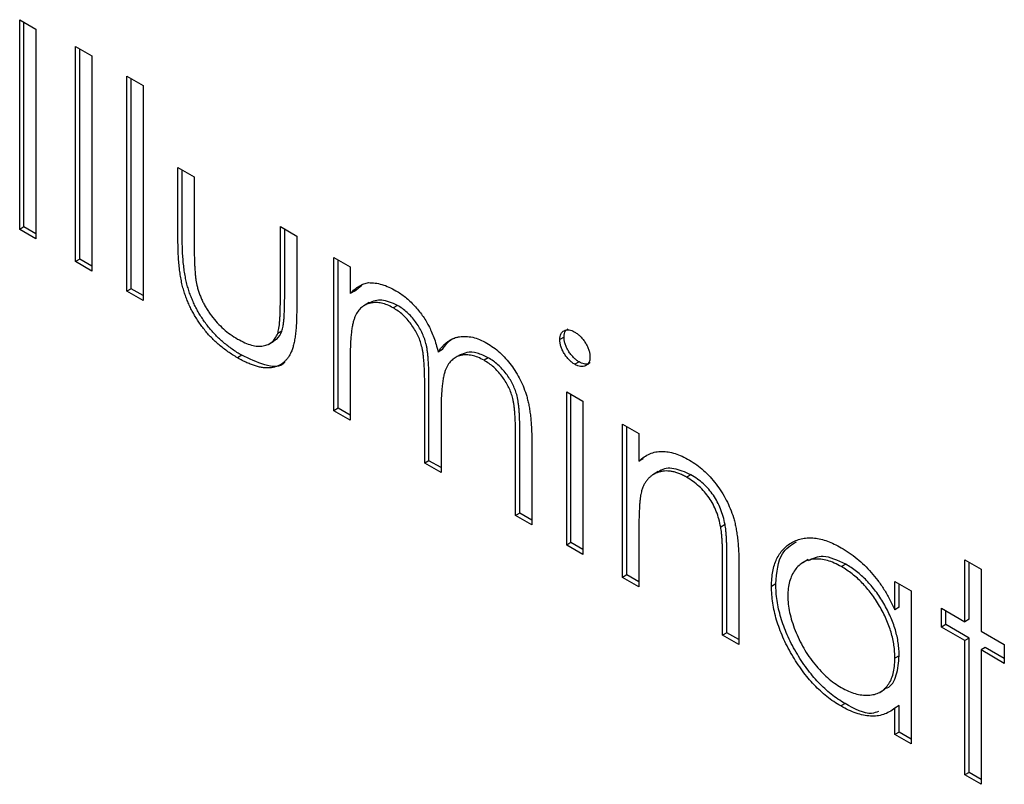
# Model space of a CAD drawing. Header units: millimetres. Extents: x 15 to 415, y 5 to 292.
# Tile 8 of 11: x 339 to 350, y 210 to 218. Entities that reach past the tile are written whole.
import ezdxf

# ---------------------------------------------------------------- set-up
doc = ezdxf.new("R2010")
doc.units = ezdxf.units.MM

msp = doc.modelspace()

# ---------------------------------------------------------------- linework, layer by layer
at = {"color": 7, "linetype": 'Continuous', "lineweight": 25}
for p, q in [((338.8446, 218.2748), (339.0236, 218.1714)), ((338.8446, 215.9704), (338.8446, 218.2748)), ((338.8917, 215.9976), (338.8917, 218.2476)), ((339.0236, 218.1714), (339.0236, 215.867)), ((339.4586, 217.9794), (339.6377, 217.8761)), ((339.4586, 215.6159), (339.4586, 217.9794)), ((339.5057, 215.6431), (339.5057, 217.9522)), ((339.6377, 217.8761), (339.6377, 215.5125)), ((340.0215, 217.6545), (340.2005, 217.5511)), ((340.0215, 215.291), (340.0215, 217.6545)), ((340.0686, 215.3182), (340.0686, 217.6273)), ((340.2005, 217.5511), (340.2005, 215.1876)), ((340.5843, 216.65), (340.7634, 216.5467)), ((340.5843, 215.8454), (340.5843, 216.65)), ((340.6315, 215.8726), (340.6315, 216.6228)), ((340.7634, 216.5467), (340.7634, 215.7656)), ((338.8917, 215.9976), (338.8446, 215.9704)), ((339.0236, 215.867), (338.8446, 215.9704)), ((339.0236, 215.9214), (338.8917, 215.9976)), ((341.7101, 216.0002), (341.8891, 215.8968)), ((341.7101, 215.2191), (341.7101, 216.0002)), ((341.7572, 215.2463), (341.7572, 215.973)), ((341.8891, 215.8968), (341.8891, 215.0769)), ((339.5057, 215.6431), (339.4586, 215.6159)), ((339.6377, 215.5125), (339.4586, 215.6159)), ((339.6377, 215.5669), (339.5057, 215.6431)), ((342.2985, 215.6605), (342.4776, 215.5571)), ((342.2985, 213.9764), (342.2985, 215.6605)), ((342.3456, 214.0037), (342.3456, 215.6333)), ((342.4776, 215.5571), (342.4776, 215.2644)), ((340.0686, 215.3182), (340.0215, 215.291)), ((340.2005, 215.1876), (340.0215, 215.291)), ((340.2005, 215.242), (340.0686, 215.3182)), ((342.5247, 215.2916), (342.4776, 215.2644)), ((342.5247, 215.2916), (342.6056, 215.3579)), ((342.6875, 215.1648), (342.6286, 215.1307)), ((342.9965, 215.1347), (342.9493, 215.1075)), ((341.7276, 214.853), (341.6805, 214.8258)), ((341.5837, 214.7099), (341.6426, 214.7439)), ((344.8274, 214.7859), (344.7802, 214.7587)), ((343.4918, 214.6489), (343.4446, 214.6217)), ((341.2851, 214.5864), (341.2379, 214.5592)), ((342.4776, 214.5817), (342.4776, 213.8731)), ((343.6853, 214.5907), (343.6264, 214.5566)), ((343.9955, 214.558), (343.9483, 214.5308)), ((344.9929, 214.514), (344.9457, 214.4868)), ((343.3434, 213.4276), (343.3434, 214.284)), ((343.2963, 213.4004), (343.2963, 214.2567)), ((344.857, 214.1835), (345.0361, 214.0801)), ((344.857, 212.4995), (344.857, 214.1835)), ((344.9041, 212.5267), (344.9041, 214.1563)), ((345.0361, 214.0801), (345.0361, 212.3961)), ((342.3456, 214.0037), (342.2985, 213.9764)), ((342.4776, 213.8731), (342.2985, 213.9764)), ((342.4776, 213.9275), (342.3456, 214.0037)), ((343.4754, 213.9521), (343.4754, 213.297)), ((344.3413, 212.8516), (344.3413, 213.7647)), ((345.471, 213.829), (345.6501, 213.7256)), ((345.471, 212.145), (345.471, 213.829)), ((345.5182, 212.1722), (345.5182, 213.8018)), ((344.2941, 212.8244), (344.2941, 213.7375)), ((345.6501, 213.7256), (345.6501, 213.4219)), ((344.4732, 213.6332), (344.4732, 212.721)), ((343.3434, 213.4276), (343.2963, 213.4004)), ((343.4754, 213.3515), (343.3434, 213.4276)), ((345.6972, 213.4491), (345.6501, 213.4219)), ((343.4754, 213.297), (343.2963, 213.4004)), ((345.8641, 213.307), (345.8052, 213.273)), ((346.2209, 213.2733), (346.1738, 213.246)), ((344.3413, 212.8516), (344.2941, 212.8244)), ((344.4732, 212.721), (344.2941, 212.8244)), ((344.4732, 212.7754), (344.3413, 212.8516)), ((346.5971, 212.7246), (346.55, 212.6974)), ((345.6501, 212.6505), (345.6501, 212.0416)), ((344.9041, 212.5267), (344.857, 212.4995)), ((345.0361, 212.3961), (344.857, 212.4995)), ((345.0361, 212.4505), (344.9041, 212.5267)), ((347.5103, 212.3403), (347.4514, 212.3063)), ((349.232, 212.3374), (349.4111, 212.234)), ((349.232, 211.6579), (349.232, 212.3374)), ((346.5712, 211.5099), (346.5712, 212.3021)), ((346.6183, 211.5371), (346.6183, 212.3293)), ((346.7503, 212.2665), (346.7503, 211.4065)), ((347.9239, 212.2901), (347.8768, 212.2629)), ((349.2791, 211.6851), (349.2791, 212.3102)), ((349.4111, 212.234), (349.4111, 211.5545)), ((345.5182, 212.1722), (345.471, 212.145)), ((345.6501, 212.0416), (345.471, 212.145)), ((345.6501, 212.096), (345.5182, 212.1722)), ((347.1556, 212.0736), (347.1084, 212.0464)), ((348.4644, 212.101), (348.6435, 211.9976)), ((348.4644, 211.7894), (348.4644, 212.101)), ((348.5116, 211.8166), (348.5116, 212.0737)), ((348.6435, 211.9976), (348.6435, 210.3135)), ((348.5116, 211.8166), (348.4644, 211.7894)), ((348.9761, 211.5988), (348.9761, 211.8056)), ((348.9761, 211.8056), (349.232, 211.6579)), ((349.0233, 211.626), (349.0233, 211.7783)), ((349.0233, 211.626), (348.9761, 211.5988)), ((349.232, 211.4511), (348.9761, 211.5988)), ((349.2791, 211.4783), (349.0233, 211.626)), ((349.2791, 211.6851), (349.232, 211.6579)), ((346.6183, 211.5371), (346.5712, 211.5099)), ((346.7503, 211.4065), (346.5712, 211.5099)), ((346.7503, 211.4609), (346.6183, 211.5371)), ((349.2791, 211.4783), (349.232, 211.4511)), ((349.2791, 210.001), (349.2791, 211.4783)), ((349.4111, 211.5545), (349.6669, 211.4068)), ((349.232, 209.9738), (349.232, 211.4511)), ((349.4582, 211.3749), (349.4111, 211.3477)), ((349.6669, 211.2544), (349.4582, 211.3749)), ((349.6669, 211.4068), (349.6669, 211.2)), ((348.5116, 211.2825), (348.4644, 211.2553)), ((349.4111, 211.3477), (349.4111, 209.8704)), ((349.6669, 211.2), (349.4111, 211.3477)), ((348.299, 210.8821), (348.3579, 210.9161)), ((347.9159, 210.7585), (347.8688, 210.7312)), ((348.5116, 210.7354), (348.4644, 210.7082)), ((348.5116, 210.4441), (348.5116, 210.7354)), ((348.4644, 210.4169), (348.4644, 210.7082)), ((348.5116, 210.4441), (348.4644, 210.4169)), ((348.6435, 210.3135), (348.4644, 210.4169)), ((348.6435, 210.368), (348.5116, 210.4441)), ((349.2791, 210.001), (349.232, 209.9738)), ((349.4111, 209.8704), (349.232, 209.9738)), ((349.4111, 209.9249), (349.2791, 210.001))]:
    msp.add_line(p, q, dxfattribs=at)
for points, knots in [([(341.2379, 214.5592), (341.2202, 214.5696), (341.1854, 214.5902), (341.1342, 214.6244), (341.0852, 214.6605), (341.0385, 214.6985), (340.9941, 214.738), (340.9517, 214.779), (340.9118, 214.8224), (340.8741, 214.8672), (340.8388, 214.9137), (340.8056, 214.9614), (340.7748, 215.0102), (340.7461, 215.0601), (340.7202, 215.1111), (340.6966, 215.1633), (340.6749, 215.2164), (340.6554, 215.2712), (340.6385, 215.3287), (340.6237, 215.3902), (340.6115, 215.4557), (340.6016, 215.5256), (340.5937, 215.5996), (340.5882, 215.678), (340.5851, 215.7605), (340.5846, 215.8165), (340.5843, 215.8454)], [0, 0, 0, 0, 0.0451517, 0.0887273, 0.1305341, 0.1710707, 0.2100958, 0.2477692, 0.2848494, 0.3209855, 0.3563874, 0.3915493, 0.4261914, 0.4605111, 0.4949714, 0.5295336, 0.5645757, 0.6000962, 0.6375349, 0.6782134, 0.7225827, 0.7701823, 0.8218793, 0.877067, 0.936524, 1, 1, 1, 1]), ([(341.2851, 214.5864), (341.2673, 214.5968), (341.2325, 214.6174), (341.1814, 214.6516), (341.1324, 214.6877), (341.0857, 214.7257), (341.0412, 214.7652), (340.9988, 214.8062), (340.959, 214.8496), (340.9212, 214.8944), (340.8859, 214.9409), (340.8528, 214.9886), (340.8219, 215.0374), (340.7933, 215.0873), (340.7673, 215.1384), (340.7437, 215.1905), (340.7221, 215.2436), (340.7025, 215.2985), (340.6857, 215.356), (340.6708, 215.4174), (340.6587, 215.4829), (340.6488, 215.5528), (340.6408, 215.6269), (340.6353, 215.7052), (340.6322, 215.7877), (340.6317, 215.8437), (340.6315, 215.8726)], [0, 0, 0, 0, 0.0451517, 0.0887273, 0.1305341, 0.1710707, 0.2100958, 0.2477692, 0.2848494, 0.3209855, 0.3563874, 0.3915493, 0.4261914, 0.4605111, 0.4949714, 0.5295336, 0.5645757, 0.6000962, 0.6375349, 0.6782134, 0.7225827, 0.7701823, 0.8218793, 0.877067, 0.936524, 1, 1, 1, 1]), ([(340.7634, 215.7656), (340.7635, 215.7426), (340.7636, 215.6987), (340.7647, 215.6349), (340.7672, 215.576), (340.7703, 215.5221), (340.7742, 215.4733), (340.7789, 215.4298), (340.7842, 215.3912), (340.7894, 215.3668), (340.7918, 215.3554)], [0, 0, 0, 0, 0.1736166, 0.3321204, 0.4779363, 0.6099318, 0.7270315, 0.8316714, 0.9217155, 1, 1, 1, 1]), ([(342.4776, 215.2644), (342.4937, 215.2807), (342.5246, 215.3119), (342.5753, 215.3473), (342.6259, 215.373), (342.6624, 215.3807), (342.6799, 215.3845)], [0, 0, 0, 0, 0.2835948, 0.5433948, 0.7806456, 1, 1, 1, 1]), ([(342.6799, 215.3845), (342.7037, 215.3838), (342.7511, 215.3826), (342.826, 215.3659), (342.9027, 215.3379), (342.9544, 215.3102), (342.9805, 215.2963)], [0, 0, 0, 0, 0.2537341, 0.5030351, 0.7500136, 1, 1, 1, 1]), ([(340.7918, 215.3554), (340.7957, 215.3407), (340.8033, 215.3115), (340.8171, 215.2677), (340.8342, 215.2246), (340.853, 215.182), (340.8746, 215.14), (340.8988, 215.0989), (340.9248, 215.0581), (340.9634, 215.0053), (341.0163, 214.942), (341.0856, 214.8737), (341.1608, 214.8134), (341.2128, 214.7815), (341.2395, 214.765)], [0, 0, 0, 0, 0.06048672, 0.11971593, 0.17808616, 0.23597132, 0.29460977, 0.35353602, 0.41316131, 0.47454531, 0.59923352, 0.72702921, 0.85969543, 1, 1, 1, 1]), ([(342.9805, 215.2963), (342.9981, 215.2855), (343.033, 215.264), (343.0846, 215.2253), (343.1347, 215.1811), (343.183, 215.1319), (343.2284, 215.0798), (343.2701, 215.0254), (343.3075, 214.9698), (343.3406, 214.9113), (343.3704, 214.8485), (343.3979, 214.7794), (343.4232, 214.7028), (343.4372, 214.6496), (343.4446, 214.6217)], [0, 0, 0, 0, 0.084152, 0.1665323, 0.2488363, 0.3312461, 0.4129571, 0.4904943, 0.5661558, 0.6399873, 0.7167655, 0.8021439, 0.8958332, 1, 1, 1, 1]), ([(341.6805, 214.8258), (341.6829, 214.8336), (341.6881, 214.8509), (341.6938, 214.8821), (341.6989, 214.9203), (341.7033, 214.9658), (341.7064, 215.0188), (341.7081, 215.0794), (341.71, 215.1465), (341.71, 215.1942), (341.7101, 215.2191)], [0, 0, 0, 0, 0.0696928, 0.1540737, 0.2545915, 0.3714654, 0.5047546, 0.6534943, 0.8189527, 1, 1, 1, 1]), ([(341.7276, 214.853), (341.73, 214.8608), (341.7353, 214.8781), (341.741, 214.9093), (341.7461, 214.9475), (341.7505, 214.993), (341.7536, 215.046), (341.7552, 215.1066), (341.7571, 215.1737), (341.7572, 215.2214), (341.7572, 215.2463)], [0, 0, 0, 0, 0.0696928, 0.1540737, 0.2545915, 0.3714654, 0.5047546, 0.6534943, 0.8189527, 1, 1, 1, 1]), ([(342.9493, 215.1075), (342.9276, 215.119), (342.8844, 215.1419), (342.821, 215.1605), (342.7597, 215.1676), (342.7016, 215.1618), (342.6481, 215.144), (342.6014, 215.1138), (342.5621, 215.0714), (342.536, 215.0258), (342.5192, 214.9818), (342.508, 214.9426), (342.4984, 214.8974), (342.4913, 214.8456), (342.4844, 214.7889), (342.4811, 214.7249), (342.4778, 214.6559), (342.4777, 214.607), (342.4776, 214.5817)], [0, 0, 0, 0, 0.0686771, 0.136871, 0.2061144, 0.2775382, 0.349772, 0.4212508, 0.4929108, 0.5670266, 0.6066142, 0.649704, 0.6973032, 0.7490857, 0.8048806, 0.865485, 0.9302371, 1, 1, 1, 1]), ([(342.9965, 215.1347), (342.937, 215.1612), (342.8186, 215.2139), (342.7273, 215.1785), (342.6818, 215.1609)], [0, 0, 0, 0, 0.502515, 1, 1, 1, 1]), ([(341.8891, 215.0769), (341.8889, 215.0492), (341.8884, 214.9955), (341.8853, 214.9187), (341.8799, 214.8487), (341.8717, 214.7855), (341.8621, 214.7285), (341.8497, 214.6784), (341.8349, 214.6352), (341.8182, 214.5976), (341.7984, 214.5662), (341.7774, 214.5377), (341.7532, 214.5142), (341.7276, 214.4928), (341.6992, 214.4762), (341.6685, 214.4633), (341.6359, 214.4534), (341.6006, 214.448), (341.5632, 214.4464), (341.5237, 214.4486), (341.4815, 214.4567), (341.4372, 214.4683), (341.3906, 214.4842), (341.3418, 214.5046), (341.2906, 214.5294), (341.2558, 214.5491), (341.2379, 214.5592)], [0, 0, 0, 0, 0.06221, 0.120696, 0.1755485, 0.2261906, 0.2737107, 0.3173021, 0.3578373, 0.3954278, 0.4310885, 0.4660975, 0.5010152, 0.5354236, 0.5701735, 0.6047651, 0.640093, 0.6759387, 0.7122248, 0.7494555, 0.7876011, 0.8267838, 0.8678286, 0.9101595, 0.9539387, 1, 1, 1, 1]), ([(343.2963, 214.2567), (343.2963, 214.2809), (343.2962, 214.3275), (343.2946, 214.395), (343.2917, 214.4573), (343.2884, 214.5138), (343.2836, 214.5649), (343.2781, 214.6105), (343.2716, 214.6505), (343.2609, 214.6966), (343.2445, 214.75), (343.2182, 214.812), (343.1854, 214.872), (343.1468, 214.9292), (343.1035, 214.9832), (343.0556, 215.0317), (343.0036, 215.0738), (342.9678, 215.0961), (342.9493, 215.1075)], [0, 0, 0, 0, 0.0825297, 0.1587789, 0.2277381, 0.2899457, 0.3454988, 0.3938963, 0.4363738, 0.4721223, 0.5363836, 0.5990779, 0.6619482, 0.7263105, 0.7917711, 0.8586473, 0.9273053, 1, 1, 1, 1]), ([(343.3434, 214.284), (343.3434, 214.3081), (343.3433, 214.3547), (343.3418, 214.4222), (343.3389, 214.4845), (343.3355, 214.541), (343.3307, 214.5921), (343.3252, 214.6377), (343.3188, 214.6778), (343.308, 214.7238), (343.2917, 214.7772), (343.2653, 214.8392), (343.2325, 214.8992), (343.194, 214.9564), (343.1506, 215.0104), (343.1027, 215.0589), (343.0507, 215.101), (343.0149, 215.1233), (342.9965, 215.1347)], [0, 0, 0, 0, 0.0825297, 0.1587789, 0.2277381, 0.2899457, 0.3454988, 0.3938963, 0.4363738, 0.4721223, 0.5363836, 0.5990779, 0.6619482, 0.7263105, 0.7917711, 0.8586473, 0.9273053, 1, 1, 1, 1]), ([(341.2395, 214.765), (341.2662, 214.7506), (341.3179, 214.7228), (341.3923, 214.6962), (341.4603, 214.6842), (341.5212, 214.6871), (341.5748, 214.7027), (341.6195, 214.7316), (341.6563, 214.7713), (341.6724, 214.8076), (341.6805, 214.8258)], [0, 0, 0, 0, 0.14463242, 0.27983696, 0.40837131, 0.53304287, 0.6535963, 0.77001574, 0.88433947, 1, 1, 1, 1]), ([(341.6337, 214.7459), (341.6461, 214.7511), (341.6894, 214.7691), (341.7117, 214.818), (341.7276, 214.853)], [0, 0, 0, 0, 0.2858176, 1, 1, 1, 1]), ([(344.7802, 214.7587), (344.7808, 214.7703), (344.782, 214.793), (344.7918, 214.821), (344.8071, 214.8431), (344.8285, 214.8578), (344.8539, 214.8656), (344.8824, 214.866), (344.9134, 214.8583), (344.9347, 214.8471), (344.9457, 214.8413)], [0, 0, 0, 0, 0.1232899, 0.2421491, 0.3634375, 0.4897454, 0.6181148, 0.7448938, 0.8689323, 1, 1, 1, 1]), ([(344.8274, 214.7859), (344.8299, 214.8123), (344.8341, 214.8556), (344.8624, 214.8708), (344.8734, 214.8768)], [0, 0, 0, 0, 0.6076937, 1, 1, 1, 1]), ([(344.9457, 214.8413), (344.9568, 214.8343), (344.9786, 214.8206), (345.0101, 214.7924), (345.0387, 214.759), (345.0641, 214.7216), (345.086, 214.6823), (345.1012, 214.6424), (345.111, 214.6031), (345.1122, 214.579), (345.1128, 214.5667)], [0, 0, 0, 0, 0.1318993, 0.2582841, 0.3843411, 0.5119796, 0.638632, 0.7592298, 0.8774122, 1, 1, 1, 1]), ([(343.4446, 214.6217), (343.4524, 214.6334), (343.4678, 214.6566), (343.4937, 214.687), (343.5207, 214.7138), (343.5492, 214.7368), (343.5791, 214.756), (343.6105, 214.7713), (343.6433, 214.7831), (343.6887, 214.7926), (343.7479, 214.7964), (343.8226, 214.7862), (343.9002, 214.7618), (343.9529, 214.7338), (343.9795, 214.7196)], [0, 0, 0, 0, 0.0717661, 0.1412255, 0.2091159, 0.2748397, 0.3394829, 0.4024763, 0.4649419, 0.5268326, 0.6474148, 0.7655615, 0.8816151, 1, 1, 1, 1]), ([(343.4918, 214.6489), (343.5223, 214.6964), (343.5585, 214.7528), (343.6172, 214.7724), (343.6264, 214.7754)], [0, 0, 0, 0, 0.8423027, 1, 1, 1, 1]), ([(343.9795, 214.7196), (344.004, 214.7044), (344.0518, 214.6747), (344.1215, 214.6181), (344.1864, 214.5525), (344.2466, 214.4795), (344.3008, 214.4), (344.348, 214.3154), (344.3878, 214.2264), (344.4138, 214.1492), (344.4314, 214.0842), (344.4423, 214.0312), (344.4519, 213.9742), (344.4598, 213.9133), (344.4657, 213.8488), (344.47, 213.7802), (344.4729, 213.7076), (344.4731, 213.6585), (344.4732, 213.6332)], [0, 0, 0, 0, 0.0756043, 0.147965, 0.218797, 0.2894704, 0.3597242, 0.4297077, 0.5004965, 0.574429, 0.6139473, 0.6571553, 0.7039728, 0.754939, 0.8097066, 0.868833, 0.9323855, 1, 1, 1, 1]), ([(344.9457, 214.4868), (344.9347, 214.4937), (344.9134, 214.5072), (344.8824, 214.5353), (344.8539, 214.5685), (344.8285, 214.6057), (344.8073, 214.6449), (344.7918, 214.6843), (344.7821, 214.723), (344.7808, 214.7467), (344.7802, 214.7587)], [0, 0, 0, 0, 0.1318668, 0.2566614, 0.3842132, 0.5133652, 0.6404432, 0.761085, 0.8791455, 1, 1, 1, 1]), ([(344.9929, 214.514), (344.9819, 214.5209), (344.9605, 214.5344), (344.9295, 214.5625), (344.9011, 214.5957), (344.8756, 214.6329), (344.8544, 214.6721), (344.8389, 214.7115), (344.8292, 214.7502), (344.828, 214.7739), (344.8274, 214.7859)], [0, 0, 0, 0, 0.1318668, 0.2566614, 0.3842132, 0.5133652, 0.6404432, 0.761085, 0.8791455, 1, 1, 1, 1]), ([(343.9955, 214.558), (343.9541, 214.578), (343.8714, 214.618), (343.762, 214.6238), (343.7062, 214.5966), (343.6809, 214.5843)], [0, 0, 0, 0, 0.3530893, 0.7062589, 1, 1, 1, 1]), ([(341.7571, 214.5124), (341.7562, 214.5111), (341.7157, 214.4464), (341.5331, 214.4685), (341.3679, 214.547), (341.2851, 214.5864)], [0, 0, 0, 0, 0.0102242, 0.5039333, 1, 1, 1, 1]), ([(343.9483, 214.5308), (343.9257, 214.5429), (343.881, 214.5669), (343.8157, 214.5857), (343.753, 214.5936), (343.6948, 214.5861), (343.6411, 214.5678), (343.595, 214.5359), (343.5569, 214.4916), (343.5311, 214.4452), (343.5148, 214.3995), (343.504, 214.3576), (343.4957, 214.3077), (343.4878, 214.2513), (343.4827, 214.1868), (343.478, 214.1156), (343.4759, 214.0365), (343.4756, 213.9809), (343.4754, 213.9521)], [0, 0, 0, 0, 0.0681582, 0.1347066, 0.201865, 0.2707883, 0.3400243, 0.4080827, 0.4768132, 0.5473461, 0.5856398, 0.628865, 0.6771532, 0.7308028, 0.7898066, 0.854325, 0.9243651, 1, 1, 1, 1]), ([(344.2941, 213.7375), (344.2941, 213.7591), (344.294, 213.8005), (344.2924, 213.8608), (344.2896, 213.9167), (344.2862, 213.9675), (344.2815, 214.0138), (344.2754, 214.0556), (344.269, 214.0926), (344.2583, 214.1357), (344.2412, 214.1863), (344.2152, 214.2453), (344.1824, 214.3024), (344.1446, 214.3575), (344.1015, 214.4093), (344.054, 214.456), (344.0025, 214.4977), (343.9668, 214.5195), (343.9483, 214.5308)], [0, 0, 0, 0, 0.078343, 0.1505633, 0.2161511, 0.2756798, 0.3287071, 0.3759044, 0.4173019, 0.4526927, 0.5172653, 0.5812166, 0.6453219, 0.7120245, 0.78013, 0.8502182, 0.9226485, 1, 1, 1, 1]), ([(344.3413, 213.7647), (344.3412, 213.7863), (344.3411, 213.8277), (344.3396, 213.8881), (344.3367, 213.9439), (344.3333, 213.9947), (344.3286, 214.041), (344.3225, 214.0828), (344.3161, 214.1199), (344.3054, 214.163), (344.2884, 214.2135), (344.2623, 214.2725), (344.2296, 214.3297), (344.1917, 214.3847), (344.1487, 214.4365), (344.1012, 214.4832), (344.0496, 214.5249), (344.0139, 214.5467), (343.9955, 214.558)], [0, 0, 0, 0, 0.078343, 0.1505633, 0.2161511, 0.2756798, 0.3287071, 0.3759044, 0.4173019, 0.4526927, 0.5172653, 0.5812166, 0.6453219, 0.7120245, 0.78013, 0.8502182, 0.9226485, 1, 1, 1, 1]), ([(345.1128, 214.5667), (345.1122, 214.5554), (345.111, 214.5331), (345.1012, 214.5057), (345.0858, 214.4839), (345.0642, 214.4698), (345.0387, 214.4618), (345.0101, 214.4614), (344.9786, 214.4696), (344.9568, 214.481), (344.9457, 214.4868)], [0, 0, 0, 0, 0.1201621, 0.2375463, 0.3574971, 0.4849171, 0.6133293, 0.7401504, 0.8673013, 1, 1, 1, 1]), ([(345.1147, 214.5058), (345.1089, 214.5008), (345.0915, 214.486), (345.0478, 214.4875), (345.0112, 214.5052), (344.9929, 214.514)], [0, 0, 0, 0, 0.2006461, 0.6001862, 1, 1, 1, 1]), ([(345.6501, 213.4219), (345.6692, 213.4384), (345.7063, 213.4704), (345.7681, 213.505), (345.8334, 213.5252), (345.9019, 213.5319), (345.9735, 213.5253), (346.0479, 213.5075), (346.1255, 213.4778), (346.1783, 213.4493), (346.205, 213.4349)], [0, 0, 0, 0, 0.140976, 0.2735688, 0.3989883, 0.5199298, 0.63811, 0.7565889, 0.8768598, 1, 1, 1, 1]), ([(346.205, 213.4349), (346.232, 213.4181), (346.2848, 213.3854), (346.3617, 213.3232), (346.4335, 213.2514), (346.5, 213.1714), (346.5599, 213.085), (346.6126, 212.9943), (346.6561, 212.8998), (346.6853, 212.8186), (346.7046, 212.7504), (346.7167, 212.6946), (346.7269, 212.6342), (346.7359, 212.5691), (346.7419, 212.5), (346.7466, 212.4259), (346.75, 212.3472), (346.7502, 212.294), (346.7503, 212.2665)], [0, 0, 0, 0, 0.0772404, 0.1511781, 0.223488, 0.2955426, 0.3669763, 0.4371305, 0.5070436, 0.5785597, 0.6166135, 0.6587562, 0.7044912, 0.7548031, 0.8093316, 0.8682745, 0.9320729, 1, 1, 1, 1]), ([(346.1738, 213.246), (346.1594, 213.2541), (346.1309, 213.2699), (346.0886, 213.2881), (346.0476, 213.3016), (346.0074, 213.311), (345.9689, 213.3144), (345.9309, 213.3149), (345.8947, 213.3091), (345.8595, 213.2996), (345.8269, 213.2855), (345.7965, 213.2683), (345.7694, 213.2469), (345.7448, 213.2224), (345.7236, 213.1937), (345.7051, 213.1617), (345.6894, 213.1262), (345.6816, 213.0997), (345.6777, 213.0865)], [0, 0, 0, 0, 0.0639861, 0.1266269, 0.1889844, 0.2502302, 0.3123512, 0.3745736, 0.4381475, 0.5029204, 0.5679741, 0.6307713, 0.6929346, 0.7543975, 0.8152184, 0.8761169, 0.9380146, 1, 1, 1, 1]), ([(346.2209, 213.2733), (346.1585, 213.3011), (346.0335, 213.3567), (345.9113, 213.3432), (345.8663, 213.3048), (345.8606, 213.3)], [0, 0, 0, 0, 0.4662605, 0.9329678, 1, 1, 1, 1]), ([(346.55, 212.6974), (346.5439, 212.7271), (346.5323, 212.7841), (346.5034, 212.869), (346.4671, 212.9481), (346.4226, 213.0213), (346.3706, 213.0883), (346.3111, 213.1483), (346.2448, 213.2026), (346.1981, 213.2312), (346.1738, 213.246)], [0, 0, 0, 0, 0.1355195, 0.2608332, 0.378476, 0.4931776, 0.609281, 0.729981, 0.8592613, 1, 1, 1, 1]), ([(346.5971, 212.7246), (346.5911, 212.7543), (346.5794, 212.8113), (346.5506, 212.8962), (346.5142, 212.9753), (346.4698, 213.0485), (346.4178, 213.1155), (346.3583, 213.1755), (346.2919, 213.2298), (346.2453, 213.2584), (346.2209, 213.2733)], [0, 0, 0, 0, 0.1355195, 0.2608332, 0.378476, 0.4931776, 0.609281, 0.729981, 0.8592613, 1, 1, 1, 1]), ([(345.6777, 213.0865), (345.6754, 213.0764), (345.6706, 213.0545), (345.6653, 213.017), (345.6605, 212.9728), (345.6565, 212.9219), (345.654, 212.8635), (345.6513, 212.7991), (345.6504, 212.7271), (345.6502, 212.6768), (345.6501, 212.6505)], [0, 0, 0, 0, 0.0769955, 0.1676151, 0.2710524, 0.3894595, 0.5208428, 0.6663988, 0.8260936, 1, 1, 1, 1]), ([(346.5712, 212.3021), (346.571, 212.325), (346.5708, 212.369), (346.5702, 212.4322), (346.5686, 212.4901), (346.5663, 212.5423), (346.563, 212.5892), (346.5596, 212.6301), (346.5554, 212.6655), (346.5516, 212.6876), (346.55, 212.6974)], [0, 0, 0, 0, 0.17885, 0.3421096, 0.4898257, 0.6232544, 0.7400797, 0.8414827, 0.9289077, 1, 1, 1, 1]), ([(346.6183, 212.3293), (346.6182, 212.3523), (346.618, 212.3962), (346.6173, 212.4594), (346.6157, 212.5173), (346.6135, 212.5695), (346.6102, 212.6164), (346.6067, 212.6573), (346.6025, 212.6928), (346.5988, 212.7148), (346.5971, 212.7246)], [0, 0, 0, 0, 0.17885, 0.3421096, 0.4898257, 0.6232544, 0.7400797, 0.8414827, 0.9289077, 1, 1, 1, 1]), ([(347.1084, 212.0464), (347.1092, 212.0752), (347.1106, 212.1323), (347.1211, 212.2113), (347.1388, 212.2831), (347.1636, 212.3474), (347.1954, 212.4043), (347.2342, 212.4539), (347.2798, 212.4966), (347.3324, 212.5305), (347.3894, 212.557), (347.4503, 212.5735), (347.5138, 212.5814), (347.5806, 212.5782), (347.6499, 212.5667), (347.7223, 212.5447), (347.7975, 212.513), (347.8485, 212.4852), (347.8744, 212.4711)], [0, 0, 0, 0, 0.0637745, 0.1260788, 0.1869041, 0.2475739, 0.3080034, 0.3691319, 0.4320332, 0.4967908, 0.5616108, 0.6249139, 0.6867263, 0.7480788, 0.8095823, 0.8716307, 0.9348858, 1, 1, 1, 1]), ([(347.1556, 212.0736), (347.1668, 212.1986), (347.1864, 212.4168), (347.3241, 212.5009), (347.383, 212.5367)], [0, 0, 0, 0, 0.5731589, 1, 1, 1, 1]), ([(347.8744, 212.4711), (347.9041, 212.453), (347.9625, 212.4175), (348.0479, 212.3527), (348.1286, 212.28), (348.2054, 212.2002), (348.2779, 212.1111), (348.3455, 212.0126), (348.4088, 211.9046), (348.4455, 211.8285), (348.4644, 211.7894)], [0, 0, 0, 0, 0.1298621, 0.2546535, 0.3760146, 0.4952553, 0.6147977, 0.7381056, 0.8651963, 1, 1, 1, 1]), ([(347.8768, 212.2629), (347.8506, 212.277), (347.7989, 212.3047), (347.7231, 212.3319), (347.6505, 212.3462), (347.5815, 212.3483), (347.5173, 212.338), (347.4599, 212.3138), (347.4088, 212.2775), (347.3659, 212.2285), (347.3309, 212.1696), (347.3063, 212.1011), (347.29, 212.0256), (347.2884, 211.9691), (347.2875, 211.9407)], [0, 0, 0, 0, 0.0859205, 0.1695934, 0.2524755, 0.3362445, 0.4195045, 0.5020359, 0.5847746, 0.6698465, 0.7541849, 0.8366582, 0.9180097, 1, 1, 1, 1]), ([(347.9239, 212.2901), (347.8369, 212.3309), (347.679, 212.4049), (347.5621, 212.3503), (347.5096, 212.3258)], [0, 0, 0, 0, 0.5510843, 1, 1, 1, 1]), ([(348.4644, 211.2553), (348.4639, 211.2788), (348.4628, 211.3253), (348.4546, 211.3972), (348.4415, 211.4691), (348.423, 211.5413), (348.3988, 211.6137), (348.3696, 211.6861), (348.3349, 211.7588), (348.2952, 211.8305), (348.2518, 211.9001), (348.2058, 211.9664), (348.1568, 212.0273), (348.1055, 212.0839), (348.0519, 212.1364), (347.9956, 212.1833), (347.937, 212.2269), (347.8971, 212.2508), (347.8768, 212.2629)], [0, 0, 0, 0, 0.0656338, 0.1291881, 0.1912187, 0.2519128, 0.3125075, 0.3734944, 0.4351516, 0.4987415, 0.5620952, 0.6241866, 0.6854757, 0.7460968, 0.8076116, 0.8699666, 0.933951, 1, 1, 1, 1]), ([(348.5116, 211.2825), (348.511, 211.306), (348.5099, 211.3525), (348.5017, 211.4245), (348.4886, 211.4964), (348.4702, 211.5685), (348.446, 211.6409), (348.4167, 211.7134), (348.382, 211.786), (348.3423, 211.8577), (348.2989, 211.9273), (348.253, 211.9936), (348.2039, 212.0545), (348.1527, 212.1111), (348.0991, 212.1636), (348.0427, 212.2105), (347.9841, 212.2541), (347.9442, 212.278), (347.9239, 212.2901)], [0, 0, 0, 0, 0.0656338, 0.1291881, 0.1912187, 0.2519128, 0.3125075, 0.3734944, 0.4351516, 0.4987415, 0.5620952, 0.6241866, 0.6854757, 0.7460968, 0.8076116, 0.8699666, 0.933951, 1, 1, 1, 1]), ([(347.8688, 210.7312), (347.843, 210.7469), (347.7922, 210.7778), (347.7175, 210.8333), (347.6456, 210.8947), (347.5765, 210.9622), (347.5105, 211.0368), (347.4472, 211.1172), (347.3868, 211.2042), (347.3304, 211.2965), (347.2783, 211.3913), (347.2327, 211.4867), (347.1946, 211.5818), (347.1628, 211.6764), (347.1383, 211.7704), (347.1212, 211.8636), (347.1105, 211.9563), (347.1091, 212.0161), (347.1084, 212.0464)], [0, 0, 0, 0, 0.06462, 0.1274335, 0.1890041, 0.2499301, 0.3106685, 0.372329, 0.4349391, 0.4995755, 0.5641912, 0.6267352, 0.6881093, 0.7492936, 0.8103305, 0.8719012, 0.9350459, 1, 1, 1, 1]), ([(347.9159, 210.7585), (347.8902, 210.7741), (347.8394, 210.805), (347.7647, 210.8605), (347.6928, 210.9219), (347.6236, 210.9894), (347.5577, 211.064), (347.4944, 211.1444), (347.434, 211.2314), (347.3775, 211.3237), (347.3255, 211.4185), (347.2798, 211.514), (347.2418, 211.609), (347.2099, 211.7036), (347.1854, 211.7976), (347.1683, 211.8908), (347.1577, 211.9835), (347.1563, 212.0433), (347.1556, 212.0736)], [0, 0, 0, 0, 0.06462, 0.1274335, 0.1890041, 0.2499301, 0.3106685, 0.372329, 0.4349391, 0.4995755, 0.5641912, 0.6267352, 0.6881093, 0.7492936, 0.8103305, 0.8719012, 0.9350459, 1, 1, 1, 1]), ([(347.2875, 211.9407), (347.2886, 211.9113), (347.2907, 211.8528), (347.306, 211.7591), (347.3316, 211.6616), (347.3665, 211.5616), (347.4102, 211.4622), (347.4609, 211.366), (347.519, 211.2748), (347.5834, 211.1894), (347.6522, 211.1108), (347.7245, 211.0419), (347.799, 210.9814), (347.8497, 210.9501), (347.8752, 210.9344)], [0, 0, 0, 0, 0.0815893, 0.1628589, 0.2454837, 0.3308071, 0.4164934, 0.4998932, 0.5830482, 0.6671579, 0.7513119, 0.8337848, 0.9162565, 1, 1, 1, 1]), ([(347.8752, 210.9344), (347.9011, 210.9205), (347.9526, 210.8929), (348.0287, 210.8656), (348.1025, 210.8505), (348.1731, 210.8479), (348.2389, 210.8572), (348.2979, 210.8784), (348.3478, 210.914), (348.3901, 210.9602), (348.4233, 211.0186), (348.4474, 211.0872), (348.4617, 211.1665), (348.4635, 211.2252), (348.4644, 211.2553)], [0, 0, 0, 0, 0.0848024, 0.1686635, 0.2525519, 0.3382397, 0.4231027, 0.5055561, 0.5861757, 0.6671357, 0.7484992, 0.8304524, 0.9134557, 1, 1, 1, 1]), ([(348.3476, 210.9225), (348.3581, 210.9246), (348.4242, 210.9381), (348.491, 211.0653), (348.5047, 211.2101), (348.5116, 211.2825)], [0, 0, 0, 0, 0.08646133, 0.54304299, 1, 1, 1, 1]), ([(348.4644, 210.7082), (348.4442, 210.6935), (348.4048, 210.6648), (348.339, 210.6356), (348.2692, 210.6203), (348.1959, 210.6178), (348.1189, 210.6285), (348.0386, 210.6509), (347.9549, 210.6838), (347.8978, 210.7153), (347.8688, 210.7312)], [0, 0, 0, 0, 0.13429838, 0.26208498, 0.38626991, 0.5071646, 0.62730024, 0.74814494, 0.87237018, 1, 1, 1, 1]), ([(348.284, 210.6714), (348.2597, 210.6622), (348.1578, 210.6235), (348.0205, 210.7002), (347.9159, 210.7585)], [0, 0, 0, 0, 0.238992, 1, 1, 1, 1])]:
    msp.add_open_spline(points, degree=3, knots=knots, dxfattribs=at)

doc.saveas('drawing.dxf')
